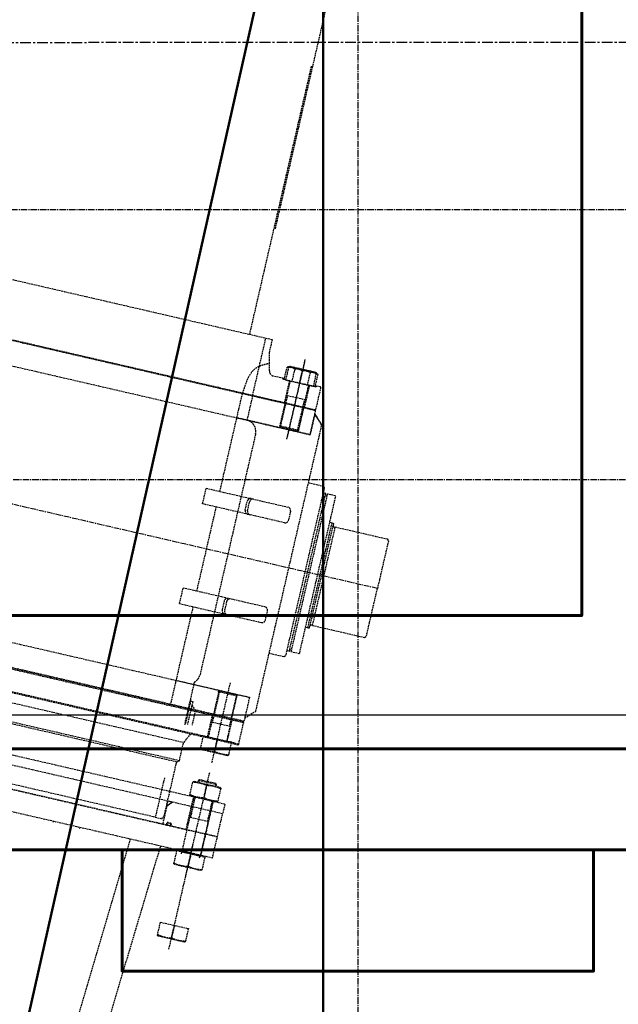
# Model space of a CAD drawing. Header units: millimetres. Extents: x -50096 to 615650, y 194565 to 243945.
# Tile 235 of 256: x 250264 to 252042, y 220104 to 223028. Entities that reach past the tile are written whole.
import ezdxf

# ---------------------------------------------------------------- set-up
doc = ezdxf.new("R2010")
doc.units = ezdxf.units.MM
for name, pattern in [('CENTER2', [28.575, 19.05, -3.175, 3.175, -3.175]), ('ГТО-1 Пунктир', [7, 5, -2]), ('осевая', [50.8, 31.75, -6.35, 6.35, -6.35])]:
    doc.linetypes.add(name, pattern=pattern)
for name, color, linetype, lineweight in [('ГТО-2_Бетон_025', 7, 'Continuous', 25), ('ГТО-2_Бетон_060', 3, 'Continuous', 60), ('ГТО-2_Осевая', 7, 'осевая', 25), ('ГТО-2_Оси_025', 6, 'осевая', 25), ('ГТО-2_Пунктир_025', 151, 'ГТО-1 Пунктир', 25), ('ГТО-2_Размеры_035', 2, 'Continuous', 35), ('ОГОС_Пунктир_025', 151, 'ГТО-1 Пунктир', 25), ('ОЗиМ_Металл', 20, 'Continuous', 50)]:
    doc.layers.add(name, color=color, linetype=linetype, lineweight=lineweight)
doc.layers.add('ГТО-2_Штриховка_018', color=7, linetype='Continuous', lineweight=18, true_color=0x6b6b6b)
doc.layers.add('ОЗиМ Оси', color=4, linetype='CENTER2')

# ---------------------------------------------------------------- blocks, each defined once
blk = doc.blocks.new('ОГСО_Затвор_План')
at = {"layer": 'ГТО-2_Оси_025', "ltscale": 0.5}
blk.add_line((1439.7, 0), (-1270.3, 0), dxfattribs=at)
at = {"layer": 'ОГОС_Пунктир_025'}
for p, q in [((-794.6, 650), (949.7, 650)), ((1077.2, 614), (1077.2, 370)), ((1077.2, 609), (1077.2, 375)), ((949.7, 475), (949.7, 564.6)), ((1053.8, 579.7), (1053.8, 542)), ((1077.2, 542), (1077.2, 579.7)), ((1100.6, 579.7), (1100.6, 542)), ((1026.2, 545), (1030.4, 545)), ((1049.2, 475), (1049.2, 542)), ((1105.2, 475), (1105.2, 542)), ((1128.2, 545), (1124, 545)), ((1105.2, 497.5), (1049.2, 497.5)), ((1105.2, 497.5), (1049.2, 497.5)), ((1051.4, 475), (1051.4, 497.5)), ((1103, 475), (1103, 497.5)), ((1140.2, 475), (-794.6, 475)), ((1142.2, 473), (-794.6, 473)), ((919, 175.8), (919, 473)), ((1051.4, 402.8), (1051.4, 475)), ((1051.4, 402.8), (1051.4, 475)), ((1103, 402.8), (1103, 475)), ((1103, 402.8), (1103, 475)), ((109.7, 400), (1142.2, 400)), ((1049.2, 405), (1049.2, 400)), ((1105.2, 405), (1049.2, 405)), ((1051.4, 402.8), (1051.4, 400)), ((1103, 402.8), (1103, 400)), ((1105.2, 405), (1105.2, 400)), ((1226.7, -235), (1226.7, 235)), ((1231.7, 235), (1231.7, -235)), ((877.3, 128.2), (877.3, 175.7)), ((1264.7, -160), (1264.7, 160)), ((1269.7, -152.5), (1269.7, 152.5)), ((1276.7, -149.5), (1276.7, 149.5)), ((919, -128.3), (919, 128.2)), ((877.3, -175.7), (877.3, -128.3)), ((919, -475), (919, -175.8)), ((1077.2, -614), (1077.2, -370)), ((109.7, -400), (1142.2, -400)), ((1049.2, -405), (1049.2, -400)), ((1105.2, -405), (1049.2, -405)), ((1051.4, -402.8), (1051.4, -400)), ((1051.4, -402.8), (1051.4, -475)), ((1103, -402.8), (1103, -400)), ((1103, -402.8), (1103, -475)), ((1105.2, -405), (1105.2, -400)), ((972.2, -444.3), (972.2, -521.9)), ((974.3, -450), (974.3, -521.7)), ((980.7, -461.2), (980.7, -520.4)), ((1142.2, -473), (-794.6, -473)), ((1140.2, -475), (-794.6, -475)), ((-794.6, -477), (1142.2, -477)), ((994.4, -475), (994.4, -518.7)), ((1049.2, -475), (1049.2, -542)), ((1051.4, -475), (1051.4, -497.5)), ((1103, -475), (1103, -497.5)), ((1105.2, -475), (1105.2, -542)), ((1105.2, -497.5), (1049.2, -497.5)), ((1142.2, -543), (-794.6, -543)), ((996.3, -545), (981.7, -575.3)), ((1077.2, -542), (1077.2, -579.7)), ((981.7, -575.3), (-794.6, -575.3)), ((981.7, -630.5), (-794.6, -630.5)), ((-794.6, -635), (974.7, -635)), ((1077.2, -964), (1077.2, -642)), ((1105.2, -675), (1049.2, -675)), ((1051.4, -672.8), (1051.4, -680)), ((1077.2, -684.3), (1077.2, -720.7)), ((1103, -672.8), (1103, -680)), ((1047.2, -755), (1047.2, -725)), ((1049.2, -725), (1049.2, -892)), ((1051.4, -725), (1051.4, -787.5)), ((1103, -725), (1103, -787.5)), ((1105.2, -725), (1105.2, -892)), ((1107.2, -755), (1107.2, -725)), ((1047.2, -825), (1047.2, -755)), ((1107.2, -825), (1107.2, -755)), ((1105.2, -787.5), (1049.2, -787.5)), ((949.7, -810), (-794.6, -810)), ((1142.4, -825), (-794.6, -825)), ((-794.6, -825), (975.2, -825)), ((1142.4, -890), (1142.4, -825)), ((1077.2, -1182), (1077.2, -860)), ((1142.4, -890), (-794.6, -890)), ((1105.2, -893), (1049.2, -893)), ((1077.2, -892), (1077.2, -929.7)), ((1077.2, -1110), (1077.2, -1147.7))]:
    blk.add_line(p, q, dxfattribs=at)
for points in [[(949.7, 564.6), (949.7, 650), (969.7, 650)], [(976.7, 579.5), (969.7, 610), (969.7, 650)], [(1105.2, 542), (1105.2, 405), (1102.2, 402), (1052.2, 402), (1049.2, 405), (1049.2, 542)], [(1105.2, 475), (1105.2, 405), (1102.2, 402), (1052.2, 402), (1049.2, 405), (1049.2, 475)], [(1142.2, 400), (1142.2, 473), (1140.2, 475)], [(1142.2, 400), (1142.2, 473), (1140.2, 475)], [(919, -400), (1142.2, -400), (1142.2, -463), (1169.7, -435.5), (1169.7, 400), (1169.7, 435.5), (1142.2, 463), (1142.2, 400), (919, 400)], [(1142.2, 400), (1142.2, 463), (1169.7, 435.5)], [(1169.7, 260), (1214.9, 260), (1218.7, 256.2), (1218.7, -256.2), (1214.4, -260), (1169.7, -260)], [(1218.7, -240), (1226.7, -240), (1226.7, -235), (1231.7, -235), (1231.7, -240), (1255.8, -240), (1257.7, -238.1), (1257.7, 238.1), (1255.8, 240), (1231.7, 240), (1231.7, 235), (1226.7, 235), (1226.7, 240), (1218.7, 240)], [(1257.7, 160), (1264.7, 160)], [(1257.7, -160), (1264.7, -160)], [(1105.2, -475), (1105.2, -405), (1102.2, -402), (1052.2, -402), (1049.2, -405), (1049.2, -475)], [(1142.2, -400), (1142.2, -473), (1140.2, -475)], [(-794.6, -545), (1140.2, -545), (1142.2, -543), (1142.2, -477), (1140.2, -475), (-794.6, -475)], [(1026.2, -545), (1026.2, -542), (1047.2, -542), (1047.2, -475)], [(1128.2, -545), (1128.2, -542), (1107.2, -542), (1107.2, -475)], [(974.7, -725), (974.7, -635), (981.7, -630.5), (981.7, -575.3)], [(1105.2, -680), (1105.2, -675), (1102.2, -672), (1052.2, -672), (1049.2, -675), (1049.2, -680)], [(949.7, -689.6), (949.7, -810), (969.2, -810), (974.7, -800.5), (974.7, -725)], [(-794.6, -725), (1140.2, -725), (1142.2, -727), (1142.2, -755), (-794.6, -755)], [(-794.6, -825), (1142.2, -825), (1142.2, -755), (-794.6, -755)], [(989.4, -755), (975.5, -768.9), (975.5, -825)], [(1107.2, -892), (1107.2, -825)], [(1105.2, -898), (1105.2, -893), (1102.2, -890), (1052.2, -890), (1049.2, -893), (1049.2, -898)]]:
    blk.add_lwpolyline(points, dxfattribs=at)
for points in [[(919.3, 475), (1047.2, 475), (1047.2, 542), (1026.2, 542), (1026.2, 545), (997.4, 545, -0.349242), (981.8, 557.4), (976.7, 579.5)], [(1124, 579.7, 0.211292), (1100.6, 579.7, 0.105646), (1053.8, 579.7, 0.211292), (1030.4, 579.7)], [(1034.7, 579.7, -0.116285), (1077.2, 579.7, -0.116285), (1119.7, 579.7)], [(949.7, 475), (949.7, 400, -0.414214), (983.9, 365), (983.9, -367.1, -0.21363), (972.2, -393.3), (972.2, -444.3), (974.3, -450), (980.7, -450), (980.7, -461.2), (994.4, -475)], [(877.3, 175.7), (1126.6, 175.8, -0.414283), (1136.6, 165.8), (1136.6, 138.2, -0.414214), (1126.6, 128.2), (877.3, 128.2)], [(1014.7, 128.2, -0.414144), (1004.7, 138.2), (1004.7, 165.8, -0.414144), (1014.7, 175.8)], [(1021.9, 128.2, -0.414144), (1011.9, 138.2), (1011.9, 165.8, -0.414144), (1021.9, 175.8)], [(1264.7, 160), (1269.7, 158.7), (1269.7, 152.5, 0.414214), (1272.7, 149.5), (1276.7, 149.5), (1276.7, 150), (1434.7, 150), (1439.7, 145), (1439.7, 0)], [(1264.7, -160), (1269.7, -158.7), (1269.7, -152.5, -0.414214), (1272.7, -149.5), (1276.7, -149.5), (1276.7, -150), (1434.7, -150), (1439.7, -145), (1439.7, 0)], [(877.3, -175.7), (1126.6, -175.8, 0.414283), (1136.6, -165.8), (1136.6, -138.2, 0.414214), (1126.6, -128.3), (877.3, -128.3)], [(1014.7, -128.3, 0.414144), (1004.7, -138.2), (1004.7, -165.8, 0.414144), (1014.7, -175.8)], [(1021.9, -128.3, 0.414144), (1011.9, -138.2), (1011.9, -165.8, 0.414144), (1021.9, -175.8)], [(1034.7, -579.7, 0.116285), (1077.2, -579.7, 0.116285), (1119.7, -579.7)], [(1119.7, -684.3, 0.116285), (1077.2, -684.3, 0.116285), (1034.7, -684.3)], [(1034.7, -720.7, 0.116285), (1077.2, -720.7, 0.116285), (1119.7, -720.7)], [(986.8, -825, 0.414214), (987.3, -824.5), (987.3, -818.1, -0.414214), (988.3, -817.1), (998.7, -817.1, -0.414214), (999.7, -818.1), (999.7, -824.5, 0.414214), (1000.2, -825)], [(1034.7, -929.7, 0.116285), (1077.2, -929.7, 0.116285), (1119.7, -929.7)], [(1034.7, -1147.7, 0.116285), (1077.2, -1147.7, 0.116285), (1119.7, -1147.7)]]:
    blk.add_lwpolyline(points, format="xyb", dxfattribs=at)
for points in [[(1124, 579.7), (1124, 542), (1030.4, 542), (1030.4, 579.7), (1037.9, 584), (1116.5, 584)], [(1119.7, 542), (1119.7, 582.2), (1116.5, 584), (1037.9, 584), (1034.7, 582.2), (1034.7, 542)], [(1140.2, 475), (1142.2, 477), (1142.2, 543), (1140.2, 545), (1128.2, 545), (1128.2, 542), (1107.2, 542), (1107.2, 475)], [(1119.7, -542), (1119.7, -582.2), (1116.5, -584), (1037.9, -584), (1034.7, -582.2), (1034.7, -542)], [(1116.5, -680), (1119.7, -681.8), (1119.7, -723.2), (1116.5, -725), (1037.9, -725), (1034.7, -723.2), (1034.7, -681.8), (1037.9, -680)], [(1119.7, -892), (1119.7, -932.2), (1116.5, -934), (1037.9, -934), (1034.7, -932.2), (1034.7, -892)], [(1119.7, -1110), (1119.7, -1150.2), (1116.5, -1152), (1037.9, -1152), (1034.7, -1150.2), (1034.7, -1110)]]:
    blk.add_lwpolyline(points, close=True, dxfattribs=at)
for points in [[(984.6, -755), (976.7, -755, 0.414214), (974.7, -757), (974.7, -764.9, 0.668179), (978.1, -766.3), (986, -758.4, 0.668179)], [(999.7, -820.6), (999.7, -821.5, -0.414214), (996.2, -825), (990.8, -825, -0.414214), (987.3, -821.5), (987.3, -820.6, -0.414214), (990.8, -817.1), (996.2, -817.1, -0.414214)]]:
    blk.add_lwpolyline(points, format="xyb", close=True, dxfattribs=at)
for radius, start, end in [(877.5, 318.4524, 318.6262), (940, 321.7464, 321.9011)]:
    blk.add_arc((-0.1, -310), radius, start, end, dxfattribs=at)
for points, knots in [([(919.3, 475), (920.2, 483.6), (921.9, 501.7), (925.4, 528.9), (934.1, 549.1), (943.8, 559.8), (947.7, 563), (949.7, 564.6)], [0, 0, 0, 0, 25.928363, 54.505594, 82.284836, 89.85157, 97.520828, 97.520828, 97.520828, 97.520828]), ([(949.7, 564.6), (954, 567.5), (962.5, 573.4), (972, 577.4), (976.7, 579.5)], [0, 0, 0, 0, 15.585802, 30.931216, 30.931216, 30.931216, 30.931216])]:
    blk.add_open_spline(points, degree=3, knots=knots, dxfattribs=at)
blk = doc.blocks.new('A$C1AA538EC')
at = {"layer": 'ОГОС_Пунктир_025'}
for p, q in [((-4944.8, -10355.9), (-4471.5, -8299.9)), ((-5021.2, -10669.3), (-4837.5, -9873.5)), ((-5887, -13904.6), (-5374.8, -12167.2)), ((-5803.4, -13923.9), (-5285.3, -12187.9))]:
    blk.add_line(p, q, dxfattribs=at)
at = {"layer": 'ГТО-2_Размеры_035', "rotation": 346.9999999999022}
blk.add_blockref('ОГСО_Затвор_План', (-6044.7, -11100.1), dxfattribs=at)

msp = doc.modelspace()

# ---------------------------------------------------------------- hatches: boundary and pattern name
at = {"layer": 'ГТО-2_Штриховка_018'}
h = msp.add_hatch(dxfattribs=at)
h.set_pattern_fill('ANSI35', color=256, scale=100)
h.set_pattern_definition([(45, (-115466.6, -494469.8), (-449.0128, 449.0128), []), (45, (-115017.6, -494469.8), (-449.0128, 449.0128), [793.75, -158.75, 0, -158.75])])
h.paths.add_polyline_path([(243988.4, 233562.9), (247488.4, 233562.9), (247488.4, 236562.9), (227633.4, 236562.9), (227633.4, 228037.9), (232688.4, 228037.9), (232688.4, 229062.9), (243988.4, 229062.9)])
edge = h.paths.add_edge_path(flags=16)
edge.add_arc((234968.4, 232762.8), 1700, 0, 360)
edge = h.paths.add_edge_path(flags=16)
edge.add_arc((255968.4, 232762.8), 1700, 0, 360)
h.paths.add_polyline_path([(264438.4, 224462.9), (264438.4, 224822.9), (265938.4, 224822.9), (265938.4, 224462.9), (276518.4, 224462.9), (276518.4, 221662.7), (278018.4, 221662.7), (278018.4, 225962.9), (263788.4, 225962.9), (263788.4, 236562.9), (247488.4, 236562.9), (247488.4, 233562.9), (250988.4, 233562.9), (250988.4, 229062.9), (262288.4, 229062.9), (262288.4, 226212.9), (247488.4, 226212.9), (247488.4, 224462.9), (252623.4, 224462.9), (252623.4, 224822.9), (254123.4, 224822.9), (254123.4, 224462.9), (258378.4, 224462.9), (258378.4, 224822.9), (259878.4, 224822.9), (259878.4, 224462.9)])

# ---------------------------------------------------------------- linework, layer by layer
at = {"layer": 'ГТО-2_Бетон_025', "elevation": 0}
msp.add_lwpolyline([(248633.4, 224062.9), (252233.4, 224062.9), (252233.4, 220962.9), (248633.4, 220962.9)], close=True, dxfattribs=at)
at = {"layer": 'ГТО-2_Бетон_060'}
msp.add_line((268518.4, 220862.9), (225418.4, 220862.9), dxfattribs=at)
at = {"layer": 'ГТО-2_Бетон_060', "elevation": 0}
msp.add_lwpolyline([(248933.4, 223758.4), (251933.4, 223758.4), (251933.4, 221258.4), (248933.4, 221258.4), (248933.4, 223758.4)], dxfattribs=at)
at = {"layer": 'ГТО-2_Бетон_060'}
for points in [[(252643.4, 214162.9), (249893.4, 214162.9), (248318.4, 215777.9), (248318.4, 218947.9), (249893.4, 220562.9), (252643.4, 220562.9), (254218.4, 218947.9), (254218.4, 215777.9)], [(250568.4, 220562.9), (250568.4, 220202.9), (251968.4, 220202.9), (251968.4, 220562.9)]]:
    msp.add_lwpolyline(points, close=True, dxfattribs=at)
at = {"layer": 'ГТО-2_Осевая', "color": 1}
msp.add_lwpolyline([(273718.5, 212462.9), (228218.4, 212464), (228218.4, 222958), (273718.5, 222962.9)], close=True, dxfattribs=at)
at = {"layer": 'ГТО-2_Пунктир_025'}
msp.add_lwpolyline([(227383.2, 214995.3), (227018.4, 215369.3), (227018.4, 219069.9), (228767, 220862.9), (231769.9, 220862.9), (233218.4, 219377.6), (234318.4, 219377.6), (235767, 220862.9), (238769.9, 220862.9), (240218.4, 219377.6), (241318.4, 219377.6), (242767, 220862.9), (245769.9, 220862.9), (247218.4, 219377.6), (248318.4, 219377.6), (249767, 220862.9), (252769.9, 220862.9), (254218.4, 219377.6), (255318.4, 219377.6)], dxfattribs=at)
at = {"layer": 'ОЗиМ Оси'}
for p, q in [((251268.4, 224983), (251268.4, 200768.4)), ((276318.5, 222462.9), (229518.5, 222462.9)), ((221126.5, 221662.7), (278990.6, 221662.7))]:
    msp.add_line(p, q, dxfattribs=at)
at = {"layer": 'ОЗиМ_Металл'}
msp.add_line((248465.6, 211962.9), (251165.6, 223962.9), dxfattribs=at)
msp.add_lwpolyline([(251165.6, 223962.9), (251165.6, 211962.9), (248465.6, 211962.9), (248465.6, 223962.9)], close=True, dxfattribs=at)

# ---------------------------------------------------------------- block references
at = {"layer": 'ГТО-2_Размеры_035'}
msp.add_blockref('A$C1AA538EC', (255968.4, 232762.8), dxfattribs=at)

doc.saveas('drawing.dxf')
